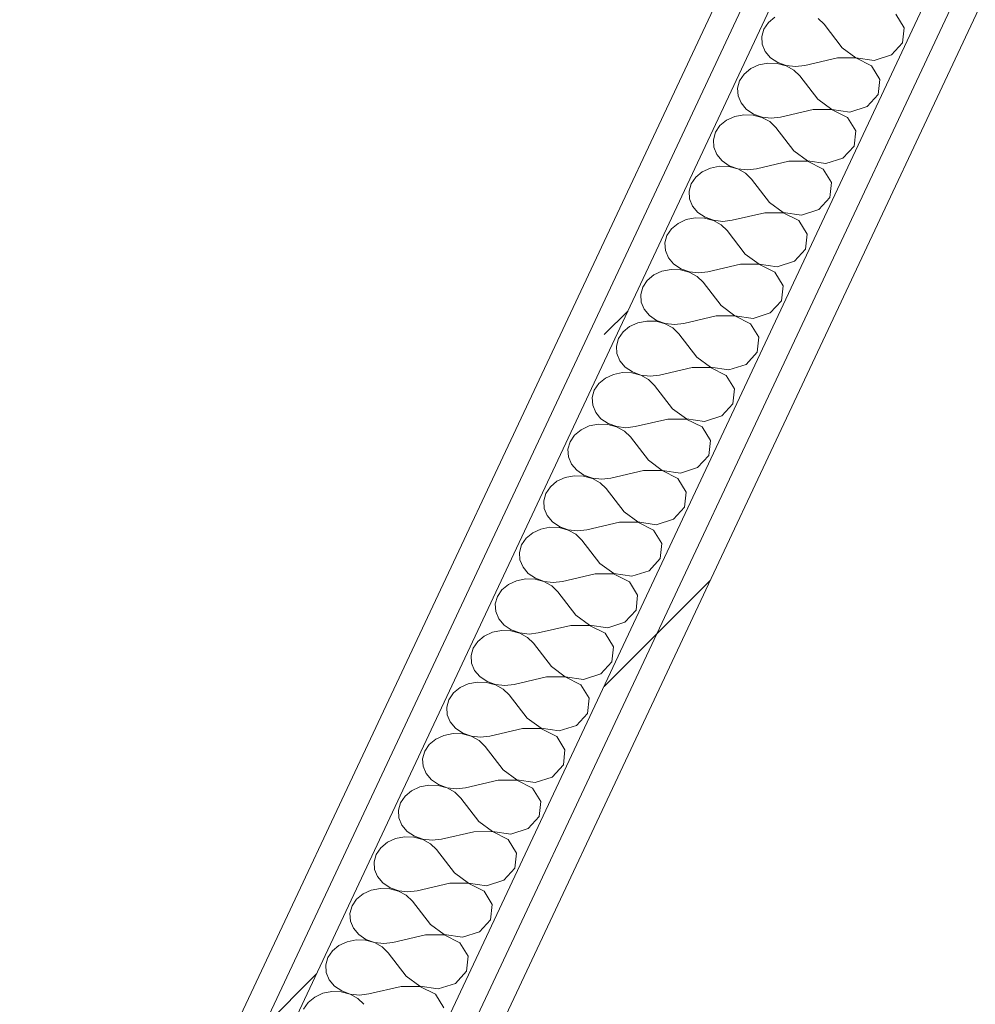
# Model space of a CAD drawing. Header units: millimetres. Extents: x -21126 to 28102, y -1237 to 9397.
# Tile 107 of 226: x -6188 to -5689, y 1673 to 2187. Entities that reach past the tile are written whole.
import ezdxf

# ---------------------------------------------------------------- set-up
doc = ezdxf.new("R2010")
doc.units = ezdxf.units.MM
doc.header["$MEASUREMENT"] = 0
doc.linetypes.add('Wipeout_Contour', pattern=[1000, 0, -1000])
doc.layers.add('Nuevo_08_E_Envans secs', color=7, linetype='Continuous')
doc.layers.add('Nuevo_08_E_Envans secs_Pluma_Nº__1', color=7, linetype='Continuous', lineweight=5)
doc.layers.add('Nuevo_08_E_Envans secs_Pluma_Nº__102', color=7, linetype='Continuous', lineweight=5, true_color=0xcccccc)
doc.layers.add('Nuevo_08_E_Envans secs_Pluma_Nº__177', color=7, linetype='Continuous', lineweight=15, true_color=0xf7e046)
pattern_1 = [(45, (0, 0), (-183.848, 183.848), [195, -65]), (45, (7e-14, 183.85), (-183.848, 183.848), [195, -65])]

# ---------------------------------------------------------------- blocks, each defined once
blk = doc.blocks.new('*X88')
at = {"layer": 'Nuevo_08_E_Envans secs_Pluma_Nº__102', "color": 254, "linetype": 'Continuous', "lineweight": 5, "true_color": 0xcccccc}
for p, q in [((-5793.76, 2188.38), (-5797.2, 2185.55)), ((-5768.07, 2184.59), (-5771.21, 2187.64)), ((-5726.3, 2182.76), (-5730.63, 2189.81)), ((-5799.56, 2182.06), (-5800.66, 2178.18)), ((-5797.2, 2185.55), (-5799.56, 2182.06)), ((-5758.65, 2172.38), (-5768.07, 2184.59)), ((-5727.16, 2174.91), (-5726.3, 2182.76)), ((-5800.66, 2178.18), (-5800.42, 2174.21)), ((-5800.42, 2174.21), (-5798.85, 2170.44)), ((-5758.65, 2172.38), (-5751.46, 2167.11)), ((-5732.96, 2168.59), (-5727.16, 2174.91)), ((-5798.85, 2170.44), (-5796.08, 2167.16)), ((-5796.08, 2167.16), (-5792.32, 2164.62)), ((-5761.18, 2166.99), (-5778.19, 2163.03)), ((-5751.51, 2167), (-5761.18, 2166.99)), ((-5743.29, 2162.86), (-5751.51, 2167)), ((-5751.46, 2167.11), (-5741.95, 2165.7)), ((-5741.95, 2165.7), (-5732.96, 2168.59)), ((-5806.42, 2161.43), (-5809.85, 2158.6)), ((-5802.16, 2163.38), (-5806.42, 2161.43)), ((-5797.42, 2164.31), (-5802.16, 2163.38)), ((-5792.54, 2164.15), (-5797.42, 2164.31)), ((-5787.91, 2162.91), (-5792.54, 2164.15)), ((-5792.32, 2164.62), (-5787.86, 2163.02)), ((-5783.86, 2160.68), (-5787.91, 2162.91)), ((-5787.86, 2163.02), (-5783.02, 2162.48)), ((-5783.02, 2162.48), (-5778.19, 2163.03)), ((-5738.96, 2155.81), (-5743.29, 2162.86)), ((-5809.85, 2158.6), (-5812.21, 2155.11)), ((-5780.72, 2157.64), (-5783.86, 2160.68)), ((-5771.3, 2145.43), (-5780.72, 2157.64)), ((-5739.82, 2147.96), (-5738.96, 2155.81)), ((-5812.21, 2155.11), (-5813.31, 2151.23)), ((-5813.31, 2151.23), (-5813.07, 2147.26)), ((-5813.07, 2147.26), (-5811.5, 2143.49)), ((-5771.3, 2145.43), (-5764.12, 2140.16)), ((-5745.61, 2141.64), (-5739.82, 2147.96)), ((-5811.5, 2143.49), (-5808.74, 2140.21)), ((-5754.6, 2138.75), (-5745.61, 2141.64)), ((-5814.82, 2136.43), (-5819.07, 2134.48)), ((-5810.07, 2137.36), (-5814.82, 2136.43)), ((-5805.2, 2137.2), (-5810.07, 2137.36)), ((-5808.74, 2140.21), (-5804.98, 2137.67)), ((-5800.56, 2135.96), (-5805.2, 2137.2)), ((-5804.98, 2137.67), (-5800.51, 2136.07)), ((-5796.52, 2133.73), (-5800.56, 2135.96)), ((-5800.51, 2136.07), (-5795.68, 2135.53)), ((-5795.68, 2135.53), (-5790.84, 2136.08)), ((-5773.83, 2140.04), (-5790.84, 2136.08)), ((-5764.17, 2140.05), (-5773.83, 2140.04)), ((-5755.94, 2135.91), (-5764.17, 2140.05)), ((-5764.12, 2140.16), (-5754.6, 2138.75)), ((-5751.61, 2128.86), (-5755.94, 2135.91)), ((-5822.5, 2131.65), (-5824.86, 2128.16)), ((-5819.07, 2134.48), (-5822.5, 2131.65)), ((-5793.37, 2130.69), (-5796.52, 2133.73)), ((-5783.96, 2118.48), (-5793.37, 2130.69)), ((-5824.86, 2128.16), (-5825.96, 2124.28)), ((-5752.47, 2121), (-5751.61, 2128.86)), ((-5825.96, 2124.28), (-5825.72, 2120.31)), ((-5825.72, 2120.31), (-5824.16, 2116.54)), ((-5758.26, 2114.69), (-5752.47, 2121)), ((-5824.16, 2116.54), (-5821.39, 2113.26)), ((-5783.96, 2118.48), (-5776.77, 2113.2)), ((-5767.26, 2111.8), (-5758.26, 2114.69)), ((-5827.47, 2109.48), (-5831.72, 2107.52)), ((-5822.73, 2110.41), (-5827.47, 2109.48)), ((-5817.85, 2110.25), (-5822.73, 2110.41)), ((-5821.39, 2113.26), (-5817.63, 2110.72)), ((-5813.21, 2109.01), (-5817.85, 2110.25)), ((-5817.63, 2110.72), (-5813.16, 2109.12)), ((-5786.49, 2113.09), (-5803.5, 2109.13)), ((-5776.82, 2113.1), (-5786.49, 2113.09)), ((-5768.59, 2108.96), (-5776.82, 2113.1)), ((-5776.77, 2113.2), (-5767.26, 2111.8)), ((-5835.16, 2104.7), (-5837.52, 2101.21)), ((-5831.72, 2107.52), (-5835.16, 2104.7)), ((-5809.17, 2106.78), (-5813.21, 2109.01)), ((-5813.16, 2109.12), (-5808.33, 2108.57)), ((-5806.03, 2103.74), (-5809.17, 2106.78)), ((-5808.33, 2108.57), (-5803.5, 2109.13)), ((-5764.26, 2101.91), (-5768.59, 2108.96)), ((-5837.52, 2101.21), (-5838.62, 2097.33)), ((-5796.61, 2091.53), (-5806.03, 2103.74)), ((-5765.12, 2094.05), (-5764.26, 2101.91)), ((-5838.62, 2097.33), (-5838.37, 2093.36)), ((-5770.92, 2087.74), (-5765.12, 2094.05)), ((-5838.37, 2093.36), (-5836.81, 2089.58)), ((-5836.81, 2089.58), (-5834.04, 2086.31)), ((-5796.61, 2091.53), (-5789.42, 2086.25)), ((-5834.04, 2086.31), (-5830.28, 2083.77)), ((-5830.28, 2083.77), (-5825.82, 2082.17)), ((-5799.14, 2086.14), (-5816.15, 2082.18)), ((-5789.47, 2086.14), (-5799.14, 2086.14)), ((-5781.25, 2082.01), (-5789.47, 2086.14)), ((-5789.42, 2086.25), (-5779.91, 2084.85)), ((-5779.91, 2084.85), (-5770.92, 2087.74)), ((-5844.38, 2080.57), (-5847.81, 2077.75)), ((-5840.12, 2082.53), (-5844.38, 2080.57)), ((-5835.38, 2083.46), (-5840.12, 2082.53)), ((-5830.5, 2083.3), (-5835.38, 2083.46)), ((-5825.87, 2082.06), (-5830.5, 2083.3)), ((-5821.82, 2079.83), (-5825.87, 2082.06)), ((-5825.82, 2082.17), (-5820.98, 2081.62)), ((-5818.68, 2076.79), (-5821.82, 2079.83)), ((-5820.98, 2081.62), (-5816.15, 2082.18)), ((-5776.92, 2074.96), (-5781.25, 2082.01)), ((-5850.17, 2074.26), (-5851.27, 2070.38)), ((-5847.81, 2077.75), (-5850.17, 2074.26)), ((-5809.26, 2064.57), (-5818.68, 2076.79)), ((-5777.78, 2067.1), (-5776.92, 2074.96)), ((-5851.27, 2070.38), (-5851.03, 2066.4)), ((-5851.03, 2066.4), (-5849.46, 2062.63)), ((-5809.26, 2064.57), (-5802.08, 2059.3)), ((-5783.57, 2060.79), (-5777.78, 2067.1)), ((-5849.46, 2062.63), (-5846.7, 2059.35)), ((-5846.7, 2059.35), (-5842.94, 2056.82)), ((-5811.79, 2059.18), (-5828.8, 2055.23)), ((-5802.13, 2059.19), (-5811.79, 2059.18)), ((-5793.9, 2055.05), (-5802.13, 2059.19)), ((-5802.08, 2059.3), (-5792.56, 2057.9)), ((-5792.56, 2057.9), (-5783.57, 2060.79)), ((-5857.03, 2053.62), (-5860.46, 2050.79)), ((-5852.78, 2055.58), (-5857.03, 2053.62)), ((-5848.03, 2056.51), (-5852.78, 2055.58)), ((-5843.16, 2056.35), (-5848.03, 2056.51)), ((-5838.52, 2055.11), (-5843.16, 2056.35)), ((-5842.94, 2056.82), (-5838.47, 2055.22)), ((-5834.48, 2052.88), (-5838.52, 2055.11)), ((-5838.47, 2055.22), (-5833.64, 2054.67)), ((-5831.33, 2049.84), (-5834.48, 2052.88)), ((-5833.64, 2054.67), (-5828.8, 2055.23)), ((-5789.57, 2048.01), (-5793.9, 2055.05)), ((-5860.46, 2050.79), (-5862.82, 2047.31)), ((-5821.92, 2037.62), (-5831.33, 2049.84)), ((-5790.43, 2040.15), (-5789.57, 2048.01)), ((-5862.82, 2047.31), (-5863.92, 2043.43)), ((-5863.92, 2043.43), (-5863.68, 2039.45)), ((-5863.68, 2039.45), (-5862.12, 2035.68)), ((-5821.92, 2037.62), (-5814.73, 2032.35)), ((-5796.22, 2033.84), (-5790.43, 2040.15)), ((-5862.12, 2035.68), (-5859.35, 2032.4)), ((-5859.35, 2032.4), (-5855.59, 2029.87)), ((-5824.45, 2032.23), (-5841.46, 2028.27)), ((-5814.78, 2032.24), (-5824.45, 2032.23)), ((-5806.55, 2028.1), (-5814.78, 2032.24)), ((-5814.73, 2032.35), (-5805.22, 2030.95)), ((-5805.22, 2030.95), (-5796.22, 2033.84)), ((-5865.43, 2028.63), (-5869.68, 2026.67)), ((-5860.69, 2029.56), (-5865.43, 2028.63)), ((-5855.81, 2029.4), (-5860.69, 2029.56)), ((-5851.17, 2028.16), (-5855.81, 2029.4)), ((-5855.59, 2029.87), (-5851.12, 2028.27)), ((-5847.13, 2025.93), (-5851.17, 2028.16)), ((-5851.12, 2028.27), (-5846.29, 2027.72)), ((-5846.29, 2027.72), (-5841.46, 2028.27)), ((-5802.22, 2021.05), (-5806.55, 2028.1)), ((-5873.12, 2023.84), (-5875.48, 2020.36)), ((-5869.68, 2026.67), (-5873.12, 2023.84)), ((-5843.99, 2022.88), (-5847.13, 2025.93)), ((-5834.57, 2010.67), (-5843.99, 2022.88)), ((-5875.48, 2020.36), (-5876.58, 2016.48)), ((-5803.08, 2013.2), (-5802.22, 2021.05)), ((-5876.58, 2016.48), (-5876.33, 2012.5)), ((-5876.33, 2012.5), (-5874.77, 2008.73)), ((-5808.88, 2006.89), (-5803.08, 2013.2)), ((-5874.77, 2008.73), (-5872, 2005.45)), ((-5834.57, 2010.67), (-5827.38, 2005.4)), ((-5817.87, 2004), (-5808.88, 2006.89)), ((-5878.08, 2001.67), (-5882.34, 1999.72)), ((-5873.34, 2002.61), (-5878.08, 2001.67)), ((-5868.46, 2002.45), (-5873.34, 2002.61)), ((-5872, 2005.45), (-5868.24, 2002.92)), ((-5863.83, 2001.21), (-5868.46, 2002.45)), ((-5868.24, 2002.92), (-5863.78, 2001.31)), ((-5837.1, 2005.28), (-5854.11, 2001.32)), ((-5827.43, 2005.29), (-5837.1, 2005.28)), ((-5819.21, 2001.15), (-5827.43, 2005.29)), ((-5827.38, 2005.4), (-5817.87, 2004)), ((-5885.77, 1996.89), (-5888.13, 1993.41)), ((-5882.34, 1999.72), (-5885.77, 1996.89)), ((-5859.78, 1998.98), (-5863.83, 2001.21)), ((-5863.78, 2001.31), (-5858.94, 2000.77)), ((-5856.64, 1995.93), (-5859.78, 1998.98)), ((-5858.94, 2000.77), (-5854.11, 2001.32)), ((-5814.88, 1994.1), (-5819.21, 2001.15)), ((-5888.13, 1993.41), (-5889.23, 1989.53)), ((-5847.22, 1983.72), (-5856.64, 1995.93)), ((-5815.74, 1986.25), (-5814.88, 1994.1)), ((-5889.23, 1989.53), (-5888.99, 1985.55)), ((-5821.53, 1979.93), (-5815.74, 1986.25)), ((-5888.99, 1985.55), (-5887.42, 1981.78)), ((-5887.42, 1981.78), (-5884.66, 1978.5)), ((-5847.22, 1983.72), (-5840.04, 1978.45)), ((-5885.99, 1975.66), (-5890.74, 1974.72)), ((-5881.12, 1975.5), (-5885.99, 1975.66)), ((-5884.66, 1978.5), (-5880.9, 1975.96)), ((-5880.9, 1975.96), (-5876.43, 1974.36)), ((-5849.75, 1978.33), (-5866.76, 1974.37)), ((-5840.09, 1978.34), (-5849.75, 1978.33)), ((-5831.86, 1974.2), (-5840.09, 1978.34)), ((-5840.04, 1978.45), (-5830.52, 1977.05)), ((-5830.52, 1977.05), (-5821.53, 1979.93)), ((-5894.99, 1972.77), (-5898.42, 1969.94)), ((-5890.74, 1974.72), (-5894.99, 1972.77)), ((-5876.48, 1974.25), (-5881.12, 1975.5)), ((-5872.44, 1972.03), (-5876.48, 1974.25)), ((-5876.43, 1974.36), (-5871.6, 1973.82)), ((-5869.29, 1968.98), (-5872.44, 1972.03)), ((-5871.6, 1973.82), (-5866.76, 1974.37)), ((-5827.53, 1967.15), (-5831.86, 1974.2)), ((-5900.78, 1966.45), (-5901.88, 1962.58)), ((-5898.42, 1969.94), (-5900.78, 1966.45)), ((-5859.88, 1956.77), (-5869.29, 1968.98)), ((-5828.39, 1959.3), (-5827.53, 1967.15)), ((-5901.88, 1962.58), (-5901.64, 1958.6)), ((-5901.64, 1958.6), (-5900.08, 1954.83)), ((-5859.88, 1956.77), (-5852.69, 1951.5)), ((-5834.18, 1952.98), (-5828.39, 1959.3)), ((-5900.08, 1954.83), (-5897.31, 1951.55)), ((-5897.31, 1951.55), (-5893.55, 1949.01)), ((-5862.41, 1951.38), (-5879.42, 1947.42)), ((-5852.74, 1951.39), (-5862.41, 1951.38)), ((-5844.51, 1947.25), (-5852.74, 1951.39)), ((-5852.69, 1951.5), (-5843.18, 1950.1)), ((-5843.18, 1950.1), (-5834.18, 1952.98)), ((-5907.64, 1945.82), (-5911.08, 1942.99)), ((-5903.39, 1947.77), (-5907.64, 1945.82)), ((-5898.65, 1948.7), (-5903.39, 1947.77)), ((-5893.77, 1948.54), (-5898.65, 1948.7)), ((-5889.13, 1947.3), (-5893.77, 1948.54)), ((-5893.55, 1949.01), (-5889.08, 1947.41)), ((-5885.09, 1945.08), (-5889.13, 1947.3)), ((-5889.08, 1947.41), (-5884.25, 1946.87)), ((-5881.95, 1942.03), (-5885.09, 1945.08)), ((-5884.25, 1946.87), (-5879.42, 1947.42)), ((-5840.18, 1940.2), (-5844.51, 1947.25)), ((-5911.08, 1942.99), (-5913.44, 1939.5)), ((-5872.53, 1929.82), (-5881.95, 1942.03)), ((-5841.04, 1932.35), (-5840.18, 1940.2)), ((-5913.44, 1939.5), (-5914.54, 1935.62)), ((-5914.54, 1935.62), (-5914.29, 1931.65)), ((-5914.29, 1931.65), (-5912.73, 1927.88)), ((-5872.53, 1929.82), (-5865.34, 1924.55)), ((-5846.84, 1926.03), (-5841.04, 1932.35)), ((-5912.73, 1927.88), (-5909.96, 1924.6)), ((-5909.96, 1924.6), (-5906.2, 1922.06)), ((-5875.06, 1924.43), (-5892.07, 1920.47)), ((-5865.39, 1924.44), (-5875.06, 1924.43)), ((-5857.17, 1920.3), (-5865.39, 1924.44)), ((-5865.34, 1924.55), (-5855.83, 1923.14)), ((-5855.83, 1923.14), (-5846.84, 1926.03)), ((-5916.04, 1920.82), (-5920.3, 1918.87)), ((-5911.3, 1921.75), (-5916.04, 1920.82)), ((-5906.42, 1921.59), (-5911.3, 1921.75)), ((-5901.79, 1920.35), (-5906.42, 1921.59)), ((-5906.2, 1922.06), (-5901.74, 1920.46)), ((-5897.74, 1918.12), (-5901.79, 1920.35)), ((-5901.74, 1920.46), (-5896.9, 1919.92)), ((-5896.9, 1919.92), (-5892.07, 1920.47)), ((-5852.84, 1913.25), (-5857.17, 1920.3)), ((-5923.73, 1916.04), (-5926.09, 1912.55)), ((-5920.3, 1918.87), (-5923.73, 1916.04)), ((-5894.6, 1915.08), (-5897.74, 1918.12)), ((-5885.18, 1902.87), (-5894.6, 1915.08)), ((-5926.09, 1912.55), (-5927.19, 1908.67)), ((-5853.7, 1905.4), (-5852.84, 1913.25)), ((-5927.19, 1908.67), (-5926.95, 1904.7)), ((-5926.95, 1904.7), (-5925.38, 1900.93)), ((-5859.49, 1899.08), (-5853.7, 1905.4)), ((-5925.38, 1900.93), (-5922.62, 1897.65)), ((-5885.18, 1902.87), (-5878, 1897.6)), ((-5868.48, 1896.19), (-5859.49, 1899.08)), ((-5928.7, 1893.87), (-5932.95, 1891.92)), ((-5923.95, 1894.8), (-5928.7, 1893.87)), ((-5919.08, 1894.64), (-5923.95, 1894.8)), ((-5922.62, 1897.65), (-5918.86, 1895.11)), ((-5914.44, 1893.4), (-5919.08, 1894.64)), ((-5918.86, 1895.11), (-5914.39, 1893.51)), ((-5910.4, 1891.17), (-5914.44, 1893.4)), ((-5914.39, 1893.51), (-5909.56, 1892.97)), ((-5909.56, 1892.97), (-5904.72, 1893.52)), ((-5887.71, 1897.48), (-5904.72, 1893.52)), ((-5878.05, 1897.49), (-5887.71, 1897.48)), ((-5869.82, 1893.35), (-5878.05, 1897.49)), ((-5878, 1897.6), (-5868.48, 1896.19)), ((-5865.49, 1886.3), (-5869.82, 1893.35)), ((-5936.38, 1889.09), (-5938.74, 1885.6)), ((-5932.95, 1891.92), (-5936.38, 1889.09)), ((-5907.25, 1888.13), (-5910.4, 1891.17)), ((-5938.74, 1885.6), (-5939.84, 1881.72)), ((-5897.84, 1875.92), (-5907.25, 1888.13)), ((-5866.35, 1878.44), (-5865.49, 1886.3)), ((-5939.84, 1881.72), (-5939.6, 1877.75)), ((-5872.14, 1872.13), (-5866.35, 1878.44)), ((-5939.6, 1877.75), (-5938.04, 1873.98)), ((-5938.04, 1873.98), (-5935.27, 1870.7)), ((-5897.84, 1875.92), (-5890.65, 1870.64)), ((-5936.61, 1867.85), (-5941.35, 1866.92)), ((-5931.73, 1867.69), (-5936.61, 1867.85)), ((-5935.27, 1870.7), (-5931.51, 1868.16)), ((-5927.09, 1866.45), (-5931.73, 1867.69)), ((-5931.51, 1868.16), (-5927.04, 1866.56)), ((-5900.37, 1870.53), (-5917.38, 1866.57)), ((-5890.7, 1870.54), (-5900.37, 1870.53)), ((-5882.47, 1866.4), (-5890.7, 1870.54)), ((-5890.65, 1870.64), (-5881.14, 1869.24)), ((-5881.14, 1869.24), (-5872.14, 1872.13)), ((-5945.6, 1864.96), (-5949.04, 1862.14)), ((-5941.35, 1866.92), (-5945.6, 1864.96)), ((-5923.05, 1864.22), (-5927.09, 1866.45)), ((-5927.04, 1866.56), (-5922.21, 1866.01)), ((-5919.91, 1861.18), (-5923.05, 1864.22)), ((-5922.21, 1866.01), (-5917.38, 1866.57)), ((-5878.14, 1859.35), (-5882.47, 1866.4)), ((-5951.4, 1858.65), (-5952.5, 1854.77)), ((-5949.04, 1862.14), (-5951.4, 1858.65)), ((-5910.49, 1848.97), (-5919.91, 1861.18)), ((-5879, 1851.49), (-5878.14, 1859.35)), ((-5952.5, 1854.77), (-5952.25, 1850.8)), ((-5952.25, 1850.8), (-5950.69, 1847.02)), ((-5950.69, 1847.02), (-5947.92, 1843.75)), ((-5910.49, 1848.97), (-5903.3, 1843.69)), ((-5884.79, 1845.18), (-5879, 1851.49)), ((-5947.92, 1843.75), (-5944.16, 1841.21)), ((-5913.02, 1843.58), (-5930.03, 1839.62)), ((-5903.35, 1843.58), (-5913.02, 1843.58)), ((-5895.13, 1839.45), (-5903.35, 1843.58)), ((-5903.3, 1843.69), (-5893.79, 1842.29)), ((-5893.79, 1842.29), (-5884.79, 1845.18)), ((-5958.26, 1838.01), (-5961.69, 1835.19)), ((-5954, 1839.97), (-5958.26, 1838.01)), ((-5949.26, 1840.9), (-5954, 1839.97)), ((-5944.38, 1840.74), (-5949.26, 1840.9)), ((-5939.75, 1839.5), (-5944.38, 1840.74)), ((-5944.16, 1841.21), (-5939.7, 1839.61)), ((-5935.7, 1837.27), (-5939.75, 1839.5)), ((-5939.7, 1839.61), (-5934.86, 1839.06)), ((-5932.56, 1834.23), (-5935.7, 1837.27)), ((-5934.86, 1839.06), (-5930.03, 1839.62)), ((-5890.8, 1832.4), (-5895.13, 1839.45)), ((-5964.05, 1831.7), (-5965.15, 1827.82)), ((-5961.69, 1835.19), (-5964.05, 1831.7)), ((-5923.14, 1822.01), (-5932.56, 1834.23)), ((-5891.66, 1824.54), (-5890.8, 1832.4)), ((-5965.15, 1827.82), (-5964.91, 1823.84)), ((-5964.91, 1823.84), (-5963.34, 1820.07)), ((-5923.14, 1822.01), (-5915.96, 1816.74)), ((-5897.45, 1818.23), (-5891.66, 1824.54)), ((-5963.34, 1820.07), (-5960.58, 1816.79)), ((-5960.58, 1816.79), (-5956.82, 1814.26)), ((-5925.67, 1816.62), (-5942.68, 1812.67)), ((-5916.01, 1816.63), (-5925.67, 1816.62)), ((-5907.78, 1812.49), (-5916.01, 1816.63)), ((-5915.96, 1816.74), (-5906.44, 1815.34)), ((-5906.44, 1815.34), (-5897.45, 1818.23)), ((-5970.91, 1811.06), (-5974.34, 1808.23)), ((-5966.66, 1813.02), (-5970.91, 1811.06)), ((-5961.91, 1813.95), (-5966.66, 1813.02)), ((-5957.04, 1813.79), (-5961.91, 1813.95)), ((-5952.4, 1812.55), (-5957.04, 1813.79)), ((-5956.82, 1814.26), (-5952.35, 1812.66)), ((-5948.36, 1810.32), (-5952.4, 1812.55)), ((-5952.35, 1812.66), (-5947.52, 1812.11)), ((-5947.52, 1812.11), (-5942.68, 1812.67)), ((-5903.45, 1805.45), (-5907.78, 1812.49)), ((-5974.34, 1808.23), (-5976.7, 1804.75)), ((-5945.21, 1807.28), (-5948.36, 1810.32)), ((-5935.8, 1795.06), (-5945.21, 1807.28)), ((-5976.7, 1804.75), (-5977.8, 1800.87)), ((-5977.8, 1800.87), (-5977.56, 1796.89)), ((-5904.31, 1797.59), (-5903.45, 1805.45)), ((-5977.56, 1796.89), (-5976, 1793.12)), ((-5910.1, 1791.28), (-5904.31, 1797.59)), ((-5976, 1793.12), (-5973.23, 1789.84)), ((-5935.8, 1795.06), (-5928.61, 1789.79)), ((-5919.1, 1788.39), (-5910.1, 1791.28)), ((-5979.31, 1786.07), (-5983.56, 1784.11)), ((-5974.57, 1787), (-5979.31, 1786.07)), ((-5969.69, 1786.84), (-5974.57, 1787)), ((-5973.23, 1789.84), (-5969.47, 1787.31)), ((-5965.05, 1785.6), (-5969.69, 1786.84)), ((-5969.47, 1787.31), (-5965, 1785.71)), ((-5961.01, 1783.37), (-5965.05, 1785.6)), ((-5965, 1785.71), (-5960.17, 1785.16)), ((-5960.17, 1785.16), (-5955.34, 1785.71)), ((-5938.33, 1789.67), (-5955.34, 1785.71)), ((-5928.66, 1789.68), (-5938.33, 1789.67)), ((-5920.43, 1785.54), (-5928.66, 1789.68)), ((-5928.61, 1789.79), (-5919.1, 1788.39)), ((-5916.1, 1778.49), (-5920.43, 1785.54)), ((-5987, 1781.28), (-5989.36, 1777.8)), ((-5983.56, 1784.11), (-5987, 1781.28)), ((-5957.87, 1780.32), (-5961.01, 1783.37)), ((-5948.45, 1768.11), (-5957.87, 1780.32)), ((-5989.36, 1777.8), (-5990.46, 1773.92)), ((-5916.96, 1770.64), (-5916.1, 1778.49)), ((-5990.46, 1773.92), (-5990.21, 1769.94)), ((-5990.21, 1769.94), (-5988.65, 1766.17)), ((-5922.75, 1764.33), (-5916.96, 1770.64)), ((-5988.65, 1766.17), (-5985.88, 1762.89)), ((-5948.45, 1768.11), (-5941.26, 1762.84)), ((-5987.22, 1760.05), (-5991.96, 1759.11)), ((-5982.34, 1759.89), (-5987.22, 1760.05)), ((-5985.88, 1762.89), (-5982.12, 1760.36)), ((-5977.71, 1758.65), (-5982.34, 1759.89)), ((-5982.12, 1760.36), (-5977.66, 1758.75)), ((-5950.98, 1762.72), (-5967.99, 1758.76)), ((-5941.31, 1762.73), (-5950.98, 1762.72)), ((-5933.09, 1758.59), (-5941.31, 1762.73)), ((-5941.26, 1762.84), (-5931.75, 1761.44)), ((-5931.75, 1761.44), (-5922.75, 1764.33)), ((-5996.22, 1757.16), (-5999.65, 1754.33)), ((-5991.96, 1759.11), (-5996.22, 1757.16)), ((-5973.66, 1756.42), (-5977.71, 1758.65)), ((-5977.66, 1758.75), (-5972.82, 1758.21)), ((-5970.52, 1753.37), (-5973.66, 1756.42)), ((-5972.82, 1758.21), (-5967.99, 1758.76)), ((-5928.76, 1751.54), (-5933.09, 1758.59)), ((-6002.01, 1750.85), (-6003.11, 1746.97)), ((-5999.65, 1754.33), (-6002.01, 1750.85)), ((-5961.1, 1741.16), (-5970.52, 1753.37)), ((-5929.62, 1743.69), (-5928.76, 1751.54)), ((-6003.11, 1746.97), (-6002.87, 1742.99)), ((-6002.87, 1742.99), (-6001.3, 1739.22)), ((-6001.3, 1739.22), (-5998.54, 1735.94)), ((-5961.1, 1741.16), (-5953.92, 1735.89)), ((-5935.41, 1737.37), (-5929.62, 1743.69)), ((-5998.54, 1735.94), (-5994.78, 1733.4)), ((-5963.63, 1735.77), (-5980.64, 1731.81)), ((-5953.97, 1735.78), (-5963.63, 1735.77)), ((-5945.74, 1731.64), (-5953.97, 1735.78)), ((-5953.92, 1735.89), (-5944.4, 1734.49)), ((-5944.4, 1734.49), (-5935.41, 1737.37)), ((-6008.87, 1730.21), (-6012.3, 1727.38)), ((-6004.62, 1732.16), (-6008.87, 1730.21)), ((-5999.87, 1733.1), (-6004.62, 1732.16)), ((-5995, 1732.94), (-5999.87, 1733.1)), ((-5990.36, 1731.69), (-5995, 1732.94)), ((-5994.78, 1733.4), (-5990.31, 1731.8)), ((-5986.32, 1729.47), (-5990.36, 1731.69)), ((-5990.31, 1731.8), (-5985.48, 1731.26)), ((-5983.17, 1726.42), (-5986.32, 1729.47)), ((-5985.48, 1731.26), (-5980.64, 1731.81)), ((-5941.41, 1724.59), (-5945.74, 1731.64)), ((-6014.66, 1723.89), (-6015.76, 1720.02)), ((-6012.3, 1727.38), (-6014.66, 1723.89)), ((-5973.76, 1714.21), (-5983.17, 1726.42)), ((-5942.27, 1716.74), (-5941.41, 1724.59)), ((-6015.76, 1720.02), (-6015.52, 1716.04)), ((-6015.52, 1716.04), (-6013.96, 1712.27)), ((-5973.76, 1714.21), (-5966.57, 1708.94)), ((-5948.06, 1710.42), (-5942.27, 1716.74)), ((-6013.96, 1712.27), (-6011.19, 1708.99)), ((-6011.19, 1708.99), (-6007.43, 1706.45)), ((-5976.29, 1708.82), (-5993.3, 1704.86)), ((-5966.62, 1708.83), (-5976.29, 1708.82)), ((-5958.39, 1704.69), (-5966.62, 1708.83)), ((-5966.57, 1708.94), (-5957.06, 1707.54)), ((-5957.06, 1707.54), (-5948.06, 1710.42)), ((-6021.52, 1703.26), (-6024.96, 1700.43)), ((-6017.27, 1705.21), (-6021.52, 1703.26)), ((-6012.53, 1706.14), (-6017.27, 1705.21)), ((-6007.65, 1705.98), (-6012.53, 1706.14)), ((-6003.01, 1704.74), (-6007.65, 1705.98)), ((-6007.43, 1706.45), (-6002.96, 1704.85)), ((-5998.97, 1702.52), (-6003.01, 1704.74)), ((-6002.96, 1704.85), (-5998.13, 1704.31)), ((-5998.13, 1704.31), (-5993.3, 1704.86)), ((-5954.06, 1697.64), (-5958.39, 1704.69)), ((-6024.96, 1700.43), (-6027.31, 1696.94)), ((-5995.83, 1699.47), (-5998.97, 1702.52)), ((-5986.41, 1687.26), (-5995.83, 1699.47)), ((-6027.31, 1696.94), (-6028.42, 1693.06)), ((-6028.42, 1693.06), (-6028.17, 1689.09)), ((-5954.92, 1689.79), (-5954.06, 1697.64)), ((-6028.17, 1689.09), (-6026.61, 1685.32)), ((-5960.71, 1683.47), (-5954.92, 1689.79)), ((-6026.61, 1685.32), (-6023.84, 1682.04)), ((-5986.41, 1687.26), (-5979.22, 1681.99)), ((-5969.71, 1680.58), (-5960.71, 1683.47)), ((-6029.92, 1678.26), (-6034.18, 1676.31)), ((-6025.18, 1679.19), (-6029.92, 1678.26)), ((-6020.3, 1679.03), (-6025.18, 1679.19)), ((-6023.84, 1682.04), (-6020.08, 1679.5)), ((-6015.67, 1677.79), (-6020.3, 1679.03)), ((-6020.08, 1679.5), (-6015.62, 1677.9)), ((-6011.62, 1675.56), (-6015.67, 1677.79)), ((-6015.62, 1677.9), (-6010.78, 1677.36)), ((-6010.78, 1677.36), (-6005.95, 1677.91)), ((-5988.94, 1681.87), (-6005.95, 1677.91)), ((-5979.27, 1681.88), (-5988.94, 1681.87)), ((-5971.05, 1677.74), (-5979.27, 1681.88)), ((-5979.22, 1681.99), (-5969.71, 1680.58)), ((-5966.72, 1670.69), (-5971.05, 1677.74)), ((-6037.61, 1673.48), (-6039.97, 1669.99)), ((-6034.18, 1676.31), (-6037.61, 1673.48)), ((-6008.48, 1672.52), (-6011.62, 1675.56))]:
    blk.add_line(p, q, dxfattribs=at)
blk = doc.blocks.new('Elem Sección_71_1')
at = {"layer": 'Nuevo_08_E_Envans secs', "lineweight": 0}
blk.add_blockref('*X88', (0, 0), dxfattribs=at)
at = {"color": 254, "linetype": 'Wipeout_Contour', "lineweight": 0, "ltscale": 24824.778863}
blk.add_wipeout([(-4972.6, 3746.61), (-6000.87, 1556.43), (-5987.98, 1552.41), (-4959.72, 3742.58)], dxfattribs=at).dxf.layer = 'Nuevo_08_E_Envans secs'
at = {"layer": 'Nuevo_08_E_Envans secs_Pluma_Nº__177', "linetype": 'Continuous', "lineweight": 15, "true_color": 0xf7e046}
h = blk.add_hatch(dxfattribs=at)
h.set_pattern_fill('Panellat_HPL_0001', color=53, style=0, pattern_type=2)
h.set_pattern_definition(pattern_1)
h.paths.add_polyline_path([(-4972.6, 3746.61), (-6000.87, 1556.43), (-5987.98, 1552.41), (-4959.72, 3742.58)])
at = {"color": 254, "linetype": 'Wipeout_Contour', "lineweight": 0, "ltscale": 37311.821533}
blk.add_wipeout([(-4980.55, 3761.14), (-6018.68, 1549.94), (-6005.8, 1545.92), (-6000.87, 1556.43), (-4972.6, 3746.61), (-4967.66, 3757.12)], dxfattribs=at).dxf.layer = 'Nuevo_08_E_Envans secs'
at = {"layer": 'Nuevo_08_E_Envans secs_Pluma_Nº__177', "linetype": 'Continuous', "lineweight": 15, "true_color": 0xf7e046}
h = blk.add_hatch(dxfattribs=at)
h.set_pattern_fill('Panellat_HPL_0001', color=53, style=0, pattern_type=2)
h.set_pattern_definition(pattern_1)
h.paths.add_polyline_path([(-4980.55, 3761.14), (-6018.68, 1549.94), (-6005.8, 1545.92), (-6000.87, 1556.43), (-4972.6, 3746.61), (-4967.66, 3757.12)])
at = {"color": 254, "linetype": 'Wipeout_Contour', "lineweight": 0, "ltscale": 31554.491041}
blk.add_wipeout([(-6115.74, 1544.1), (-6102.86, 1540.07), (-5049.92, 3782.81), (-5062.8, 3786.83), (-5067.73, 3776.32)], dxfattribs=at).dxf.layer = 'Nuevo_08_E_Envans secs'
at = {"layer": 'Nuevo_08_E_Envans secs_Pluma_Nº__177', "linetype": 'Continuous', "lineweight": 15, "true_color": 0xf7e046}
h = blk.add_hatch(dxfattribs=at)
h.set_pattern_fill('Panellat_HPL_0001', color=53, style=0, pattern_type=2)
h.set_pattern_definition(pattern_1)
h.paths.add_polyline_path([(-6115.74, 1544.1), (-6102.86, 1540.07), (-5049.92, 3782.81), (-5062.8, 3786.83), (-5067.73, 3776.32)])
at = {"color": 254, "linetype": 'Wipeout_Contour', "lineweight": 0, "ltscale": 25281.543223}
blk.add_wipeout([(-6128.62, 1548.12), (-6115.74, 1544.1), (-5067.73, 3776.32), (-5080.62, 3780.34)], dxfattribs=at).dxf.layer = 'Nuevo_08_E_Envans secs'
at = {"layer": 'Nuevo_08_E_Envans secs_Pluma_Nº__177', "linetype": 'Continuous', "lineweight": 15, "true_color": 0xf7e046}
h = blk.add_hatch(dxfattribs=at)
h.set_pattern_fill('Panellat_HPL_0001', color=53, style=0, pattern_type=2)
h.set_pattern_definition(pattern_1)
h.paths.add_polyline_path([(-6128.62, 1548.12), (-6115.74, 1544.1), (-5067.73, 3776.32), (-5080.62, 3780.34)])
at = {"layer": 'Nuevo_08_E_Envans secs_Pluma_Nº__1', "color": 7, "linetype": 'Continuous', "lineweight": 5}
for p, q in [((-5080.62, 3780.34), (-6128.62, 1548.12)), ((-5067.73, 3776.32), (-6115.74, 1544.1)), ((-4972.6, 3746.61), (-6000.87, 1556.43)), ((-4959.72, 3742.58), (-5983.05, 1562.92))]:
    blk.add_line(p, q, dxfattribs=at)
at = {"layer": 'Nuevo_08_E_Envans secs_Pluma_Nº__1', "color": 7, "linetype": 'Continuous', "lineweight": 5, "flags": 128}
for points in [[(-5044.98, 3793.32), (-5049.92, 3782.81), (-6102.86, 1540.07), (-6106.65, 1531.99), (-6188.27, 1358.15)], [(-4975.61, 3771.65), (-4980.55, 3761.14), (-6018.68, 1549.94)]]:
    blk.add_lwpolyline(points, dxfattribs=at)

msp = doc.modelspace()

# ---------------------------------------------------------------- block references
at = {"layer": 'Nuevo_08_E_Envans secs', "lineweight": 0}
msp.add_blockref('Elem Sección_71_1', (0, 0), dxfattribs=at)

doc.saveas('drawing.dxf')
